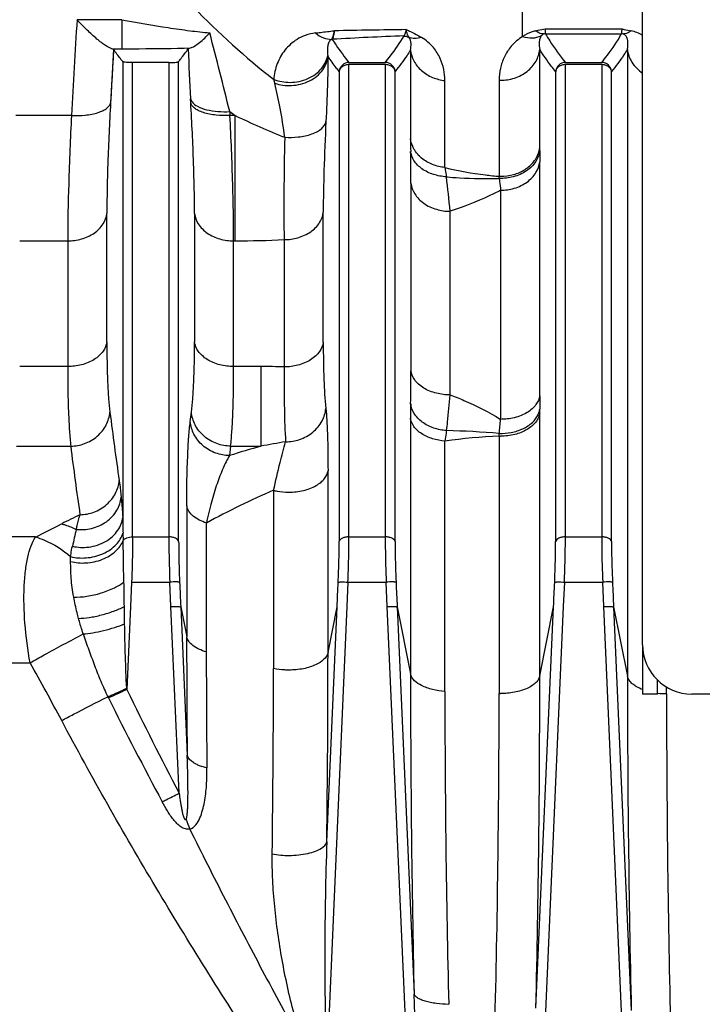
# Model space of a CAD drawing. Extents: x -1490 to 1181, y 8 to 1663.
# Tile 66 of 72: x 653 to 722, y 952 to 1052. Entities that reach past the tile are written whole.
import ezdxf

# ---------------------------------------------------------------- set-up
doc = ezdxf.new("R2010")
doc.units = 0
doc.header["$LTSCALE"] = 65.395
doc.layers.get('0').update_dxf_attribs({"linetype": 'CONTINUOUS'})

msp = doc.modelspace()

# ---------------------------------------------------------------- linework, layer by layer
at = {"color": 6, "linetype": 'CONTINUOUS'}
for p, q in [((716.19, 988.26), (716.19, 1058.74)), ((668.03, 1047.48), (664.34, 1047.48)), ((716.19, 988.25), (716.19, 983.25)), ((717.69, 983.25), (717.69, 984.69)), ((717.69, 983.25), (716.19, 983.25)), ((916.19, 983.26), (721.19, 983.26))]:
    msp.add_line(p, q, dxfattribs=at)
at = {"color": 9, "linetype": 'CONTINUOUS'}
for p, q in [((703.99, 1050.14), (703.99, 1053.61)), ((663.26, 1051.85), (658.7, 1051.85)), ((663.26, 1051.85), (663.26, 1048.9)), ((706.28, 1050.92), (714.1, 1050.92)), ((706.32, 1050.42), (714.05, 1050.42)), ((662.42, 1048.82), (662.11, 1043.4)), ((662.23, 1048.9), (663.26, 1048.9)), ((692.6, 1048.75), (692.6, 1039.72)), ((705.74, 1038.84), (705.74, 1048.81)), ((714.64, 1048.82), (714.64, 985.09)), ((663.35, 1047.59), (663.35, 1001.22)), ((669.03, 998.77), (669.03, 1047.59)), ((664.34, 999.25), (664.34, 1047.48)), ((668.03, 1047.48), (668.03, 999.25)), ((685.35, 1046.58), (685.35, 998.77)), ((686.34, 999.25), (686.34, 1047.28)), ((690.03, 1047.28), (690.03, 999.25)), ((691.03, 998.77), (691.03, 1046.58)), ((707.35, 1046.58), (707.35, 998.77)), ((708.34, 999.25), (708.34, 1047.28)), ((712.03, 1047.28), (712.03, 999.25)), ((713.03, 998.77), (713.03, 1046.58)), ((696.09, 1036.82), (696.09, 1045.66)), ((701.61, 1045.69), (701.61, 1035.92)), ((658.13, 1042.1), (652.49, 1042.1)), ((674.78, 1042.1), (674.24, 1042.1)), ((674.78, 1029.35), (674.78, 1042.1)), ((705.73, 1013.59), (705.73, 1037.39)), ((692.64, 1035.21), (692.64, 1016.13)), ((701.75, 1034.5), (701.75, 1011.2)), ((661.73, 1019.07), (661.73, 1032.14)), ((670.64, 1032.13), (670.64, 1019.07)), ((683.73, 1019.03), (683.73, 1032.26)), ((696.62, 1013.68), (696.62, 1032.36)), ((652.87, 1029.35), (657.75, 1029.35)), ((657.75, 1029.35), (657.75, 1016.57)), ((674.62, 1016.57), (674.62, 1029.35)), ((674.62, 1029.35), (674.78, 1029.35)), ((679.75, 1029.48), (679.75, 1016.53)), ((657.75, 1016.57), (652.87, 1016.57)), ((677.39, 1016.57), (674.62, 1016.57)), ((677.39, 1016.57), (677.39, 1008.47)), ((705.74, 985.11), (705.74, 1011.85)), ((692.6, 1011.31), (692.6, 985.32)), ((701.61, 1009.49), (701.61, 983.31)), ((696.09, 983.53), (696.09, 1008.99)), ((652.56, 1008.47), (658.06, 1008.47)), ((674.31, 1008.47), (674.19, 1007.51)), ((674.31, 1008.47), (677.39, 1008.47)), ((684.21, 987.5), (684.21, 1005.97)), ((678.68, 1003.98), (678.68, 985.86)), ((669.85, 1002.42), (669.85, 989.08)), ((671.85, 987.54), (671.85, 1000.66)), ((663.37, 999.64), (663.39, 998.87)), ((654.47, 999.24), (651.28, 999.24)), ((664.34, 999.25), (668.03, 999.25)), ((686.34, 999.25), (690.03, 999.25)), ((708.34, 999.25), (712.03, 999.25)), ((664.24, 994.65), (668.13, 994.65)), ((668.24, 992.15), (668.13, 994.65)), ((686.24, 994.65), (686.13, 992.15)), ((686.24, 994.65), (690.13, 994.65)), ((690.24, 992.15), (690.13, 994.65)), ((708.24, 994.65), (708.13, 992.15)), ((708.24, 994.65), (712.13, 994.65)), ((712.24, 992.15), (712.13, 994.65)), ((669.08, 973.17), (668.24, 992.15)), ((669.24, 992.13), (669.9, 977.05)), ((669.24, 992.13), (669.85, 989.08)), ((684.09, 968.24), (685.14, 992.13)), ((686.13, 992.15), (684.12, 946.26)), ((684.21, 987.5), (685.14, 992.13)), ((692.86, 932.46), (690.24, 992.15)), ((691.24, 992.13), (692.96, 952.75)), ((691.24, 992.13), (692.6, 985.32)), ((708.13, 992.15), (705.06, 922.09)), ((705.35, 951.3), (707.14, 992.13)), ((705.74, 985.11), (707.14, 992.13)), ((715.31, 922.09), (712.24, 992.15)), ((713.24, 992.13), (715.04, 951.07)), ((713.24, 992.13), (714.64, 985.09)), ((621.19, 986.42), (653.92, 986.42)), ((718.62, 983.29), (718.62, 983.97))]:
    msp.add_line(p, q, dxfattribs=at)
at = {"color": 2, "linetype": 'CONTINUOUS'}
for p, q in [((686.34, 1047.5), (690.03, 1047.5)), ((690.03, 1047.28), (686.34, 1047.28)), ((708.34, 1047.5), (712.03, 1047.5)), ((712.03, 1047.28), (708.34, 1047.28)), ((670.26, 1043.4), (670.24, 1043.8)), ((674.22, 1042.5), (674.24, 1042.1)), ((664.24, 994.65), (664.13, 992.15)), ((664.13, 992.15), (663.76, 983.72)), ((663.71, 983.83), (663.75, 983.85))]:
    msp.add_line(p, q, dxfattribs=at)
at = {"color": 9, "linetype": 'CONTINUOUS'}
msp.add_lwpolyline([(662.42, 1048.82), (662.37, 1047.92), (662.32, 1047.02), (662.26, 1046.11), (662.21, 1045.21), (662.16, 1044.31), (662.11, 1043.4)], dxfattribs=at)
for centre, radius, start, end in [((2781.62, 922.96), 2126.83, 176.52553, 176.78858), ((706.36, -47.55), 1098.48, 90.74021, 91.12121), ((714.06, 1046.58), 4.25, 60.0526, 76.9876), ((265.14, 943.18), 420.96, 13.6467, 14.7717), ((704.76, 698.97), 351.46, 92.0934, 93.2801), ((1023.2, 1063.74), 353.52, 182.4099, 183.2331), ((689.23, 1049.08), 5.12, 189.6136, 191.1078), ((686.92, 1047.47), 8.4, 191.6222, 194.4202), ((701.76, 1050.31), 4.61, 268.1829, 270), ((718.38, 1104.2), 75.87, 234.4089, 234.9251), ((707.22, 1109.21), 74.54, 244.2027, 248.4256), ((765.89, 1039.81), 73.29, 180.0702, 181.0683), ((922.69, 1037.35), 216.96, 179.6873, 179.9873), ((522.62, 1035.12), 170.02, 0.0277, 1.1189), ((590.75, 1022.61), 106.32, 5.2647, 7.1668), ((674.86, 1124.29), 94.93, 269.9531, 272.9556), ((677.4, 934.73), 81.84, 88.3544, 90.0096), ((520.69, 1016.09), 171.95, 358.8977, 0.0139), ((1000.08, 1013.6), 294.34, 180.0028, 180.2677), ((771.61, 1011.33), 79.01, 178.9501, 180.0166), ((1006.24, 1055.15), 346.9, 187.1594, 188.3158), ((405.96, 1037.35), 296.94, 354.6696, 354.9478), ((704.05, 952.15), 57.39, 92.4321, 97.9674), ((693.79, 914.74), 95.35, 85.2901, 88.519), ((694.86, 918.78), 91.37, 99.4199, 101.0228), ((1011.44, 1052.75), 356.15, 187.1426, 188.2736), ((707.35, 902.19), 110.42, 105.7429, 107.4745), ((711.51, 927.94), 82.83, 113.355, 118.6105), ((704.97, 906.35), 105.67, 115.7815, 116.9128), ((501.17, 1307.9), 344.64, 296.411, 296.9069), ((826.53, 1002.91), 163.19, 180.5946, 181.1496), ((732.2, 982.59), 75.61, 166.6833, 168.0211), ((2061.46, 989.28), 1391.62, 180.00799, 180.50337), ((1902.85, 987.61), 1231.01, 180.00308, 180.55241), ((-830.53, 987.65), 1514.74, 359.26573, 359.99432), ((428.3, 858.91), 259.17, 27.9964, 29.4731), ((-725.3, 986.29), 1403.97, 359.21253, 359.98236), ((2241.64, 986.54), 1549.05, 180.04529, 181.25012), ((-797.22, 985.57), 1502.96, 358.69355, 359.98265), ((2285.68, 986.4), 1571.04, 180.04772, 181.28883), ((1034.05, 1163.54), 411.64, 205.9019, 207.5464), ((2021.45, 983.95), 1325.36, 180.01825, 181.39424), ((1020.01, 1161.53), 400.21, 206.5153, 208.2159), ((-710.39, 984.58), 1412, 358.60785, 359.9484), ((701.76, 991.31), 8, 268.9517, 270.0001), ((718.62, 991.22), 7.92, 263.3028, 269.9953), ((2148.66, 983.74), 1430.04, 180.01794, 181.35005), ((676.16, 972.21), 6.57, 194.5204, 204.0258)]:
    msp.add_arc(centre, radius, start, end, dxfattribs=at)
at = {"color": 2, "linetype": 'CONTINUOUS'}
for centre, radius, start, end in [((684.66, 1048.85), 1, 90.195, 94.8553), ((706.33, 1049.41), 1, 90.2152, 101.3423), ((714.05, 1049.41), 1, 78.6577, 89.7899), ((686.35, 1046.5), 1, 90.2244, 175.2597), ((690.03, 1046.5), 1, 4.7412, 89.828), ((708.35, 1046.5), 1, 90.1117, 175.2568), ((712.03, 1046.5), 1, 4.7414, 89.8802), ((703.05, 1039.17), 2.71, 343.6417, 348.275), ((703.1, 1039.16), 2.66, 348.2763, 352.965), ((649.48, 1038.84), 56.26, 359.6862, 359.998), ((680.87, 1034.84), 20.77, 2.3815, 2.9893), ((701.76, 1040.86), 4.94, 268.3033, 270.0001), ((703.87, 1012.5), 1.89, 345.8803, 351.6428), ((621.86, 1011.85), 83.88, 359.9981, 0.2593), ((653.98, 1011.68), 47.68, 357.3718, 357.7017), ((701.76, 1015.6), 6.11, 268.6289, 270.0003), ((677.31, 990.56), 17.24, 206.0497, 206.5282)]:
    msp.add_arc(centre, radius, start, end, dxfattribs=at)
at = {"color": 6, "linetype": 'CONTINUOUS'}
msp.add_arc((721.19, 988.26), 5, 180, 270, dxfattribs=at)
at = {"color": 9, "linetype": 'CONTINUOUS'}
for points, knots in [([(663.38, 1061.35), (665.62, 1058.49), (670.4, 1052.96), (675.8, 1048.02), (678.69, 1045.78)], [0, 0, 0, 0, 0.497822, 1, 1, 1, 1]), ([(663.26, 1051.85), (664.82, 1051.56), (667.13, 1051.16), (670.11, 1050.73), (671.52, 1050.57), (672.19, 1050.51)], [0, 0, 0, 0, 0.527345, 0.776586, 1, 1, 1, 1]), ([(682.95, 1050.5), (683.11, 1050.52), (683.75, 1050.6), (684.39, 1050.67), (684.86, 1050.72)], [0, 0, 0, 0, 0.250648, 1, 1, 1, 1]), ([(691.92, 1050.19), (691.95, 1050.21), (692.01, 1050.28), (692.11, 1050.49), (692.15, 1050.69), (692.17, 1050.84)], [0, 0, 0, 0, 0.148872, 0.357565, 1, 1, 1, 1]), ([(705.35, 1050.72), (705.22, 1050.69), (704.74, 1050.56), (704.29, 1050.34), (703.99, 1050.14)], [0, 0, 0, 0, 0.279965, 1, 1, 1, 1]), ([(682.95, 1050.5), (682.59, 1050.46), (681.93, 1050.3), (680.83, 1049.76), (679.78, 1048.82), (678.97, 1047.39), (678.73, 1046.32), (678.69, 1045.78)], [0, 0, 0, 0, 0.158029, 0.293035, 0.531958, 0.760694, 1, 1, 1, 1]), ([(682.95, 1050.5), (683.18, 1050.3), (683.69, 1049.97), (684.29, 1049.85), (684.57, 1049.85)], [0, 0, 0, 0, 0.522822, 1, 1, 1, 1]), ([(684.57, 1049.85), (684.45, 1049.79), (684.27, 1049.55), (684.16, 1049.15), (684.13, 1048.7), (684.16, 1048.38), (684.19, 1048.22)], [0, 0, 0, 0, 0.230783, 0.465501, 0.719879, 1, 1, 1, 1]), ([(684.65, 1049.85), (684.78, 1049.65), (685.3, 1048.84), (685.88, 1048.07), (686.34, 1047.5)], [0, 0, 0, 0, 0.241208, 1, 1, 1, 1]), ([(690.03, 1047.5), (690.21, 1047.72), (690.89, 1048.58), (691.52, 1049.49), (691.92, 1050.19)], [0, 0, 0, 0, 0.260203, 1, 1, 1, 1]), ([(692.6, 1048.75), (692.64, 1048.97), (692.69, 1049.42), (692.57, 1049.9), (692.41, 1050.07)], [0, 0, 0, 0, 0.496198, 1, 1, 1, 1]), ([(696.09, 1045.66), (696.09, 1046.04), (696.01, 1046.81), (695.64, 1047.97), (694.92, 1049.13), (694.17, 1049.77), (693.72, 1050.04)], [0, 0, 0, 0, 0.218715, 0.445447, 0.694779, 1, 1, 1, 1]), ([(703.99, 1050.14), (703.56, 1049.88), (702.83, 1049.25), (702.1, 1048.11), (701.7, 1046.92), (701.61, 1046.1), (701.61, 1045.69)], [0, 0, 0, 0, 0.287867, 0.535113, 0.768206, 1, 1, 1, 1]), ([(703.99, 1050.14), (704.31, 1050.04), (704.96, 1049.94), (705.61, 1050.08), (705.89, 1050.21)], [0, 0, 0, 0, 0.520348, 1, 1, 1, 1]), ([(705.89, 1050.21), (705.82, 1050.12), (705.73, 1049.89), (705.65, 1049.42), (705.69, 1049.05), (705.74, 1048.81)], [0, 0, 0, 0, 0.247972, 0.491795, 1, 1, 1, 1]), ([(706.13, 1050.4), (706.1, 1050.39), (706.01, 1050.34), (705.94, 1050.27), (705.89, 1050.21)], [0, 0, 0, 0, 0.278471, 1, 1, 1, 1]), ([(706.32, 1050.42), (706.46, 1050.17), (707.07, 1049.15), (707.77, 1048.2), (708.34, 1047.5)], [0, 0, 0, 0, 0.238927, 1, 1, 1, 1]), ([(712.03, 1047.5), (712.23, 1047.74), (712.96, 1048.67), (713.63, 1049.65), (714.05, 1050.42)], [0, 0, 0, 0, 0.261144, 1, 1, 1, 1]), ([(714.64, 1048.82), (714.67, 1048.96), (714.71, 1049.21), (714.7, 1049.57), (714.65, 1049.88), (714.53, 1050.19), (714.36, 1050.35), (714.24, 1050.4)], [0, 0, 0, 0, 0.251197, 0.433311, 0.612284, 0.793493, 1, 1, 1, 1]), ([(663.26, 1048.9), (663.85, 1048.9), (666.17, 1048.9), (668.49, 1048.93), (670.23, 1048.98)], [0, 0, 0, 0, 0.254321, 1, 1, 1, 1]), ([(692.6, 1048.75), (692.48, 1048.57), (691.99, 1047.82), (691.45, 1047.1), (691.03, 1046.58)], [0, 0, 0, 0, 0.241973, 1, 1, 1, 1]), ([(692.6, 1048.75), (692.64, 1048.37), (692.89, 1047.59), (693.68, 1046.6), (694.8, 1045.92), (695.66, 1045.71), (696.09, 1045.66)], [0, 0, 0, 0, 0.227578, 0.478589, 0.742315, 1, 1, 1, 1]), ([(701.76, 1045.69), (702.23, 1045.69), (703.19, 1045.84), (704.48, 1046.51), (705.41, 1047.55), (705.69, 1048.41), (705.74, 1048.81)], [0, 0, 0, 0, 0.257347, 0.523793, 0.775778, 1, 1, 1, 1]), ([(707.35, 1046.58), (707.2, 1046.76), (706.63, 1047.48), (706.1, 1048.24), (705.74, 1048.81)], [0, 0, 0, 0, 0.258201, 1, 1, 1, 1]), ([(714.64, 1048.82), (714.52, 1048.63), (714.02, 1047.86), (713.47, 1047.12), (713.03, 1046.58)], [0, 0, 0, 0, 0.241684, 1, 1, 1, 1]), ([(714.64, 1048.82), (714.69, 1048.37), (715.04, 1047.41), (715.76, 1046.7), (716.19, 1046.41)], [0, 0, 0, 0, 0.470232, 1, 1, 1, 1]), ([(678.69, 1045.78), (679.22, 1045.58), (680.41, 1045.36), (681.9, 1045.67), (682.95, 1046.28), (683.56, 1046.86), (683.98, 1047.52), (684.14, 1047.99), (684.19, 1048.22)], [0, 0, 0, 0, 0.249373, 0.523, 0.656726, 0.781877, 0.896373, 1, 1, 1, 1]), ([(678.79, 1045.38), (679.33, 1045.2), (680.24, 1045.09), (681.44, 1045.27), (682.59, 1045.69), (683.54, 1046.44), (684.06, 1047.39), (684.18, 1047.86), (684.21, 1048.09)], [0, 0, 0, 0, 0.251586, 0.3906, 0.530411, 0.78711, 0.899373, 1, 1, 1, 1]), ([(684.21, 1048.09), (684.2, 1047.1), (684.15, 1044.9), (684.06, 1042.7), (684, 1041.49)], [0, 0, 0, 0, 0.449072, 1, 1, 1, 1]), ([(685.35, 1046.58), (685.25, 1046.71), (684.85, 1047.2), (684.48, 1047.7), (684.21, 1048.09)], [0, 0, 0, 0, 0.255405, 1, 1, 1, 1]), ([(679.81, 1039.9), (679.68, 1040.89), (679.39, 1042.73), (679, 1044.55), (678.79, 1045.38)], [0, 0, 0, 0, 0.537722, 1, 1, 1, 1]), ([(658.13, 1042.1), (658.6, 1042.08), (659.3, 1042.1), (660.2, 1042.23), (660.81, 1042.38), (661.33, 1042.59), (661.72, 1042.83), (661.99, 1043.1), (662.09, 1043.31), (662.11, 1043.4)], [0, 0, 0, 0, 0.317234, 0.473661, 0.618314, 0.744452, 0.849104, 0.932385, 1, 1, 1, 1]), ([(662.11, 1043.4), (662, 1041.36), (661.82, 1037.61), (661.73, 1033.85), (661.73, 1032.14)], [0, 0, 0, 0, 0.544064, 1, 1, 1, 1]), ([(670.64, 1032.13), (670.64, 1033.85), (670.56, 1037.61), (670.38, 1041.36), (670.26, 1043.4)], [0, 0, 0, 0, 0.455916, 1, 1, 1, 1]), ([(658.13, 1042.1), (658.02, 1039.79), (657.84, 1035.54), (657.75, 1031.29), (657.75, 1029.35)], [0, 0, 0, 0, 0.544045, 1, 1, 1, 1]), ([(674.62, 1029.35), (674.62, 1031.29), (674.54, 1035.54), (674.36, 1039.79), (674.24, 1042.1)], [0, 0, 0, 0, 0.455955, 1, 1, 1, 1]), ([(679.81, 1039.9), (680.27, 1039.87), (681.2, 1039.88), (682.33, 1040.11), (683.11, 1040.45), (683.56, 1040.76), (683.87, 1041.1), (683.98, 1041.36), (684, 1041.49)], [0, 0, 0, 0, 0.290256, 0.583392, 0.713948, 0.826609, 0.920499, 1, 1, 1, 1]), ([(684, 1041.49), (683.92, 1039.83), (683.79, 1036.75), (683.73, 1033.68), (683.73, 1032.26)], [0, 0, 0, 0, 0.539688, 1, 1, 1, 1]), ([(679.81, 1039.9), (679.77, 1038.02), (679.72, 1034.55), (679.72, 1031.08), (679.75, 1029.48)], [0, 0, 0, 0, 0.539494, 1, 1, 1, 1]), ([(696.09, 1036.82), (695.67, 1036.86), (694.82, 1037.06), (693.7, 1037.69), (692.9, 1038.62), (692.64, 1039.36), (692.6, 1039.72)], [0, 0, 0, 0, 0.262609, 0.528807, 0.777841, 1, 1, 1, 1]), ([(696.24, 1035.87), (695.8, 1035.9), (694.92, 1036.05), (693.76, 1036.6), (692.92, 1037.43), (692.65, 1038.12), (692.61, 1038.44)], [0, 0, 0, 0, 0.278062, 0.551516, 0.794399, 1, 1, 1, 1]), ([(696.09, 1036.82), (697.45, 1036.48), (699.29, 1036.14), (701.15, 1035.96), (701.61, 1035.92)], [0, 0, 0, 0, 0.749804, 1, 1, 1, 1]), ([(696.09, 1036.82), (696.1, 1036.74), (696.15, 1036.43), (696.2, 1036.11), (696.24, 1035.87)], [0, 0, 0, 0, 0.234851, 1, 1, 1, 1]), ([(701.75, 1034.5), (702.22, 1034.5), (703.18, 1034.64), (704.46, 1035.25), (705.39, 1036.21), (705.69, 1037.01), (705.73, 1037.39)], [0, 0, 0, 0, 0.264939, 0.535396, 0.784334, 1, 1, 1, 1]), ([(696.24, 1035.87), (696.69, 1035.83), (698.48, 1035.7), (700.28, 1035.66), (701.62, 1035.7)], [0, 0, 0, 0, 0.250351, 1, 1, 1, 1]), ([(701.62, 1035.7), (701.63, 1035.6), (701.68, 1035.2), (701.72, 1034.8), (701.75, 1034.5)], [0, 0, 0, 0, 0.252951, 1, 1, 1, 1]), ([(692.64, 1035.21), (692.69, 1034.83), (692.99, 1034.03), (693.92, 1033.09), (695.2, 1032.5), (696.15, 1032.36), (696.62, 1032.36)], [0, 0, 0, 0, 0.215058, 0.463985, 0.734878, 1, 1, 1, 1]), ([(701.75, 1034.5), (701.37, 1034.3), (699.71, 1033.48), (697.97, 1032.81), (696.62, 1032.36)], [0, 0, 0, 0, 0.232484, 1, 1, 1, 1]), ([(657.75, 1029.35), (658.22, 1029.35), (659.17, 1029.48), (660.45, 1030.06), (661.39, 1030.98), (661.69, 1031.76), (661.73, 1032.13)], [0, 0, 0, 0, 0.267813, 0.540028, 0.787885, 1, 1, 1, 1]), ([(670.64, 1032.13), (670.69, 1031.76), (670.99, 1030.98), (671.93, 1030.06), (673.2, 1029.48), (674.15, 1029.35), (674.62, 1029.35)], [0, 0, 0, 0, 0.212115, 0.459972, 0.732187, 1, 1, 1, 1]), ([(679.75, 1029.48), (680.22, 1029.48), (681.18, 1029.61), (682.46, 1030.19), (683.39, 1031.12), (683.69, 1031.9), (683.73, 1032.26)], [0, 0, 0, 0, 0.269618, 0.542298, 0.789347, 1, 1, 1, 1]), ([(661.73, 1019.07), (661.68, 1018.74), (661.46, 1018.22), (660.96, 1017.66), (660.44, 1017.26), (659.82, 1016.95), (658.93, 1016.65), (658.22, 1016.57), (657.75, 1016.57)], [0, 0, 0, 0, 0.200782, 0.318003, 0.445886, 0.58241, 0.723529, 1, 1, 1, 1]), ([(661.73, 1019.07), (661.73, 1017.69), (661.76, 1015.76), (661.89, 1013.38), (661.99, 1012.37), (662.04, 1011.92)], [0, 0, 0, 0, 0.577409, 0.809242, 1, 1, 1, 1]), ([(670.33, 1011.92), (670.39, 1012.37), (670.48, 1013.38), (670.62, 1015.76), (670.64, 1017.69), (670.64, 1019.07)], [0, 0, 0, 0, 0.190756, 0.422592, 1, 1, 1, 1]), ([(674.62, 1016.57), (674.15, 1016.57), (673.44, 1016.65), (672.55, 1016.95), (671.94, 1017.26), (671.42, 1017.66), (670.91, 1018.22), (670.69, 1018.74), (670.64, 1019.07)], [0, 0, 0, 0, 0.276471, 0.41759, 0.554114, 0.681997, 0.799219, 1, 1, 1, 1]), ([(683.73, 1019.04), (683.68, 1018.71), (683.46, 1018.19), (682.96, 1017.63), (682.44, 1017.23), (681.83, 1016.92), (680.94, 1016.62), (680.22, 1016.53), (679.75, 1016.53)], [0, 0, 0, 0, 0.199975, 0.316891, 0.4446, 0.581149, 0.722502, 1, 1, 1, 1]), ([(683.73, 1019.03), (683.73, 1017.76), (683.76, 1015.52), (683.89, 1013.28), (683.99, 1012.31)], [0, 0, 0, 0, 0.567317, 1, 1, 1, 1]), ([(657.75, 1016.57), (657.75, 1015.01), (657.78, 1012.82), (657.91, 1010.12), (658.01, 1008.98), (658.06, 1008.47)], [0, 0, 0, 0, 0.577308, 0.809203, 1, 1, 1, 1]), ([(674.31, 1008.47), (674.37, 1008.98), (674.46, 1010.12), (674.59, 1012.82), (674.62, 1015.01), (674.62, 1016.57)], [0, 0, 0, 0, 0.190797, 0.422692, 1, 1, 1, 1]), ([(679.75, 1016.53), (679.74, 1015.09), (679.75, 1012.56), (679.83, 1010.02), (679.9, 1008.92)], [0, 0, 0, 0, 0.567439, 1, 1, 1, 1]), ([(696.62, 1013.68), (696.15, 1013.68), (695.45, 1013.77), (694.55, 1014.06), (693.94, 1014.36), (693.42, 1014.74), (692.92, 1015.29), (692.69, 1015.8), (692.64, 1016.13)], [0, 0, 0, 0, 0.278145, 0.419957, 0.556884, 0.684738, 0.801441, 1, 1, 1, 1]), ([(696.26, 1010.06), (696.3, 1010.35), (696.44, 1011.55), (696.55, 1012.76), (696.62, 1013.68)], [0, 0, 0, 0, 0.240069, 1, 1, 1, 1]), ([(696.62, 1013.68), (697.09, 1013.51), (698.86, 1012.82), (700.57, 1011.95), (701.75, 1011.2)], [0, 0, 0, 0, 0.263518, 1, 1, 1, 1]), ([(705.73, 1013.59), (705.68, 1013.27), (705.46, 1012.78), (704.96, 1012.24), (704.44, 1011.87), (703.83, 1011.57), (702.93, 1011.28), (702.22, 1011.2), (701.75, 1011.2)], [0, 0, 0, 0, 0.195257, 0.310979, 0.438498, 0.575806, 0.718618, 1, 1, 1, 1]), ([(696.26, 1010.06), (695.82, 1010.09), (694.94, 1010.26), (693.78, 1010.85), (692.93, 1011.71), (692.65, 1012.44), (692.61, 1012.78)], [0, 0, 0, 0, 0.27086, 0.5423, 0.788502, 1, 1, 1, 1]), ([(658.06, 1008.47), (658.54, 1008.48), (659.52, 1008.66), (660.6, 1009.29), (661.29, 1010.01), (661.8, 1010.8), (662, 1011.48), (662.04, 1011.92)], [0, 0, 0, 0, 0.247952, 0.510683, 0.641237, 0.767664, 1, 1, 1, 1]), ([(674.31, 1008.47), (673.84, 1008.48), (672.86, 1008.66), (671.77, 1009.29), (671.08, 1010.01), (670.57, 1010.8), (670.37, 1011.48), (670.33, 1011.92)], [0, 0, 0, 0, 0.247951, 0.510681, 0.641235, 0.767662, 1, 1, 1, 1]), ([(679.9, 1008.92), (680.39, 1008.92), (681.38, 1009.08), (682.5, 1009.69), (683.21, 1010.41), (683.74, 1011.19), (683.95, 1011.87), (683.99, 1012.31)], [0, 0, 0, 0, 0.249257, 0.513282, 0.644021, 0.769961, 1, 1, 1, 1]), ([(683.99, 1012.31), (684.03, 1011.91), (684.1, 1011.02), (684.19, 1008.91), (684.21, 1007.19), (684.21, 1005.97)], [0, 0, 0, 0, 0.189757, 0.422446, 1, 1, 1, 1]), ([(669.85, 1002.42), (669.85, 1004.11), (669.88, 1006.45), (670.04, 1009.3), (670.15, 1010.46), (670.21, 1010.97)], [0, 0, 0, 0, 0.590701, 0.819122, 1, 1, 1, 1]), ([(674.19, 1007.51), (673.72, 1007.52), (672.74, 1007.7), (671.65, 1008.33), (670.96, 1009.06), (670.45, 1009.85), (670.25, 1010.53), (670.21, 1010.97)], [0, 0, 0, 0, 0.247925, 0.510672, 0.641238, 0.767674, 1, 1, 1, 1]), ([(696.09, 1008.99), (695.67, 1009.02), (694.84, 1009.17), (693.89, 1009.6), (693.28, 1010.07), (692.84, 1010.57), (692.64, 1011.02), (692.6, 1011.31)], [0, 0, 0, 0, 0.282971, 0.559209, 0.685591, 0.801215, 1, 1, 1, 1]), ([(696.26, 1010.06), (696.24, 1009.97), (696.18, 1009.62), (696.13, 1009.26), (696.09, 1008.99)], [0, 0, 0, 0, 0.237602, 1, 1, 1, 1]), ([(678.68, 1003.98), (678.88, 1004.93), (679.27, 1006.58), (679.7, 1008.22), (679.9, 1008.92)], [0, 0, 0, 0, 0.571429, 1, 1, 1, 1]), ([(674.19, 1007.51), (673.95, 1007.1), (673.49, 1006.16), (672.89, 1004.58), (672.32, 1002.72), (672, 1001.37), (671.85, 1000.66)], [0, 0, 0, 0, 0.196551, 0.429668, 0.69769, 1, 1, 1, 1]), ([(680.23, 1003.79), (680.73, 1003.79), (681.69, 1003.9), (682.79, 1004.3), (683.49, 1004.78), (683.96, 1005.26), (684.17, 1005.69), (684.21, 1005.97)], [0, 0, 0, 0, 0.305267, 0.592231, 0.716528, 0.825074, 1, 1, 1, 1]), ([(659.01, 1001.5), (659.48, 1001.51), (660.46, 1001.69), (661.55, 1002.33), (662.24, 1003.06), (662.75, 1003.86), (662.95, 1004.54), (662.99, 1004.98)], [0, 0, 0, 0, 0.247771, 0.510615, 0.641259, 0.767746, 1, 1, 1, 1]), ([(662.99, 1004.98), (663, 1004.85), (663.08, 1004.28), (663.14, 1003.71), (663.19, 1003.27)], [0, 0, 0, 0, 0.227067, 1, 1, 1, 1]), ([(678.68, 1003.98), (678.79, 1003.95), (679.3, 1003.84), (679.83, 1003.79), (680.23, 1003.79)], [0, 0, 0, 0, 0.230365, 1, 1, 1, 1]), ([(658.61, 1000.01), (659.13, 999.95), (660.22, 1000.02), (661.72, 1000.68), (662.81, 1001.84), (663.14, 1002.81), (663.19, 1003.27)], [0, 0, 0, 0, 0.250723, 0.519677, 0.776092, 1, 1, 1, 1]), ([(663.19, 1003.27), (663.2, 1003.11), (663.26, 1002.43), (663.31, 1001.74), (663.35, 1001.22)], [0, 0, 0, 0, 0.232503, 1, 1, 1, 1]), ([(658.61, 1000.01), (658.65, 1000.14), (658.77, 1000.64), (658.9, 1001.14), (659.01, 1001.5)], [0, 0, 0, 0, 0.26868, 1, 1, 1, 1]), ([(671.85, 1000.66), (671.6, 1000.74), (671.13, 1000.93), (670.51, 1001.33), (670.05, 1001.83), (669.88, 1002.23), (669.85, 1002.42)], [0, 0, 0, 0, 0.280539, 0.547258, 0.787497, 1, 1, 1, 1]), ([(657.14, 1000.58), (657.26, 1000.54), (657.76, 1000.39), (658.26, 1000.19), (658.61, 1000.01)], [0, 0, 0, 0, 0.241891, 1, 1, 1, 1]), ([(658.23, 998.29), (658.77, 998.17), (659.95, 998.12), (661.62, 998.65), (662.73, 999.62), (663.21, 1000.54), (663.32, 1001), (663.35, 1001.22)], [0, 0, 0, 0, 0.253025, 0.52927, 0.785706, 0.898519, 1, 1, 1, 1]), ([(658.05, 997.24), (658.56, 997.11), (659.69, 997.03), (661.34, 997.43), (662.69, 998.32), (663.24, 999.21), (663.37, 999.64)], [0, 0, 0, 0, 0.249116, 0.526616, 0.78715, 1, 1, 1, 1]), ([(653.92, 986.42), (653.69, 987.77), (653.35, 990.35), (653.26, 993.49), (653.43, 995.73), (653.66, 997.12), (653.99, 998.28), (654.29, 998.96), (654.47, 999.24)], [0, 0, 0, 0, 0.314115, 0.598531, 0.722375, 0.831081, 0.923576, 1, 1, 1, 1]), ([(654.47, 999.24), (654.78, 999.15), (656.08, 998.69), (657.26, 997.93), (658.05, 997.24)], [0, 0, 0, 0, 0.234051, 1, 1, 1, 1]), ([(658.05, 996.74), (658.55, 996.61), (659.66, 996.52), (661.27, 996.87), (662.63, 997.67), (663.23, 998.47), (663.39, 998.87)], [0, 0, 0, 0, 0.250952, 0.53, 0.790341, 1, 1, 1, 1]), ([(668.03, 999.25), (668.03, 998.89), (668.04, 997.36), (668.08, 995.82), (668.13, 994.65)], [0, 0, 0, 0, 0.233224, 1, 1, 1, 1]), ([(669.03, 998.77), (669, 998.92), (668.74, 999.12), (668.38, 999.22), (668.15, 999.25), (668.03, 999.25)], [0, 0, 0, 0, 0.404799, 0.698191, 1, 1, 1, 1]), ([(669.03, 998.77), (669.03, 998.45), (669.04, 997.07), (669.08, 995.69), (669.13, 994.63)], [0, 0, 0, 0, 0.233215, 1, 1, 1, 1]), ([(685.25, 994.63), (685.26, 994.99), (685.32, 996.37), (685.35, 997.75), (685.35, 998.77)], [0, 0, 0, 0, 0.263014, 1, 1, 1, 1]), ([(686.34, 999.25), (686.23, 999.25), (685.99, 999.22), (685.63, 999.12), (685.38, 998.92), (685.35, 998.77)], [0, 0, 0, 0, 0.301809, 0.595201, 1, 1, 1, 1]), ([(686.24, 994.65), (686.26, 995.05), (686.31, 996.58), (686.34, 998.12), (686.34, 999.25)], [0, 0, 0, 0, 0.263044, 1, 1, 1, 1]), ([(690.03, 999.25), (690.03, 998.89), (690.04, 997.36), (690.08, 995.82), (690.13, 994.65)], [0, 0, 0, 0, 0.233224, 1, 1, 1, 1]), ([(691.03, 998.77), (691, 998.92), (690.74, 999.12), (690.38, 999.22), (690.15, 999.25), (690.03, 999.25)], [0, 0, 0, 0, 0.404799, 0.698191, 1, 1, 1, 1]), ([(691.03, 998.77), (691.03, 998.45), (691.04, 997.07), (691.08, 995.69), (691.13, 994.63)], [0, 0, 0, 0, 0.233215, 1, 1, 1, 1]), ([(707.25, 994.63), (707.26, 994.99), (707.32, 996.37), (707.35, 997.75), (707.35, 998.77)], [0, 0, 0, 0, 0.263014, 1, 1, 1, 1]), ([(708.34, 999.25), (708.23, 999.25), (707.99, 999.22), (707.63, 999.12), (707.38, 998.92), (707.35, 998.77)], [0, 0, 0, 0, 0.301809, 0.595201, 1, 1, 1, 1]), ([(708.24, 994.65), (708.26, 995.05), (708.31, 996.58), (708.34, 998.12), (708.34, 999.25)], [0, 0, 0, 0, 0.263044, 1, 1, 1, 1]), ([(712.03, 999.25), (712.03, 998.89), (712.04, 997.36), (712.08, 995.82), (712.13, 994.65)], [0, 0, 0, 0, 0.233224, 1, 1, 1, 1]), ([(713.03, 998.77), (713, 998.92), (712.74, 999.12), (712.38, 999.22), (712.15, 999.25), (712.03, 999.25)], [0, 0, 0, 0, 0.404799, 0.698191, 1, 1, 1, 1]), ([(713.03, 998.77), (713.03, 998.45), (713.04, 997.07), (713.08, 995.69), (713.13, 994.63)], [0, 0, 0, 0, 0.233215, 1, 1, 1, 1]), ([(658.05, 997.24), (658.07, 997.33), (658.11, 997.68), (658.17, 998.03), (658.23, 998.29)], [0, 0, 0, 0, 0.257009, 1, 1, 1, 1]), ([(658.05, 996.74), (658.05, 996.78), (658.05, 996.95), (658.05, 997.11), (658.05, 997.24)], [0, 0, 0, 0, 0.256207, 1, 1, 1, 1]), ([(658.36, 993.13), (658.24, 993.77), (658.08, 994.97), (658.05, 996.18), (658.05, 996.74)], [0, 0, 0, 0, 0.536844, 1, 1, 1, 1]), ([(658.36, 993.13), (658.8, 993.11), (659.75, 993.18), (661.14, 993.5), (662.42, 993.99), (663.17, 994.43), (663.47, 994.66)], [0, 0, 0, 0, 0.2445, 0.524826, 0.790313, 1, 1, 1, 1]), ([(669.13, 994.63), (669.12, 994.64), (669.09, 994.64), (669.02, 994.65), (668.93, 994.66), (668.74, 994.66), (668.47, 994.66), (668.25, 994.65), (668.13, 994.65)], [0, 0, 0, 0, 0.032317, 0.096483, 0.194815, 0.324125, 0.649692, 1, 1, 1, 1]), ([(685.25, 994.63), (685.26, 994.64), (685.29, 994.64), (685.35, 994.65), (685.45, 994.66), (685.63, 994.66), (685.9, 994.66), (686.13, 994.65), (686.24, 994.65)], [0, 0, 0, 0, 0.032317, 0.096483, 0.194815, 0.324125, 0.649693, 1, 1, 1, 1]), ([(691.13, 994.63), (691.12, 994.64), (691.09, 994.64), (691.02, 994.65), (690.93, 994.66), (690.74, 994.66), (690.47, 994.66), (690.25, 994.65), (690.13, 994.65)], [0, 0, 0, 0, 0.032317, 0.096483, 0.194815, 0.324125, 0.649692, 1, 1, 1, 1]), ([(707.25, 994.63), (707.26, 994.64), (707.29, 994.64), (707.35, 994.65), (707.45, 994.66), (707.63, 994.66), (707.9, 994.66), (708.13, 994.65), (708.24, 994.65)], [0, 0, 0, 0, 0.032317, 0.096483, 0.194815, 0.324125, 0.649693, 1, 1, 1, 1]), ([(713.13, 994.63), (713.12, 994.64), (713.09, 994.64), (713.02, 994.65), (712.93, 994.66), (712.74, 994.66), (712.47, 994.66), (712.25, 994.65), (712.13, 994.65)], [0, 0, 0, 0, 0.032317, 0.096483, 0.194815, 0.324125, 0.649692, 1, 1, 1, 1]), ([(658.86, 990.95), (658.8, 991.14), (658.62, 991.86), (658.46, 992.59), (658.36, 993.13)], [0, 0, 0, 0, 0.258754, 1, 1, 1, 1]), ([(658.86, 990.95), (659.21, 990.96), (660, 991.04), (661.2, 991.29), (662.4, 991.66), (663.16, 991.98), (663.51, 992.16)], [0, 0, 0, 0, 0.222601, 0.487966, 0.760438, 1, 1, 1, 1]), ([(659.33, 989.38), (659.29, 989.51), (659.12, 990.03), (658.96, 990.55), (658.86, 990.95)], [0, 0, 0, 0, 0.250926, 1, 1, 1, 1]), ([(659.33, 989.38), (659.65, 989.4), (660.35, 989.49), (661.42, 989.71), (662.5, 990.02), (663.21, 990.27), (663.54, 990.4)], [0, 0, 0, 0, 0.222724, 0.483344, 0.753181, 1, 1, 1, 1]), ([(653.92, 986.42), (654.41, 986.7), (656.2, 987.7), (658, 988.68), (659.33, 989.38)], [0, 0, 0, 0, 0.269351, 1, 1, 1, 1]), ([(659.33, 989.38), (659.51, 988.84), (659.88, 987.76), (660.48, 986.16), (661.1, 984.55), (661.58, 983.51), (661.82, 982.99)], [0, 0, 0, 0, 0.248489, 0.498053, 0.748564, 1, 1, 1, 1]), ([(671.85, 987.54), (671.59, 987.62), (671.11, 987.79), (670.49, 988.15), (670.04, 988.57), (669.88, 988.92), (669.85, 989.08)], [0, 0, 0, 0, 0.305505, 0.579586, 0.809961, 1, 1, 1, 1]), ([(684.21, 987.5), (684.1, 986.93), (683.33, 986.36), (682.38, 986), (681.46, 985.76), (680.73, 985.7), (680.23, 985.7)], [0, 0, 0, 0, 0.378749, 0.521404, 0.677204, 1, 1, 1, 1]), ([(680.23, 985.7), (680.09, 985.7), (679.57, 985.71), (679.05, 985.78), (678.68, 985.86)], [0, 0, 0, 0, 0.268981, 1, 1, 1, 1]), ([(696.09, 983.53), (695.67, 983.56), (695.05, 983.65), (694.26, 983.88), (693.4, 984.24), (692.7, 984.78), (692.6, 985.32)], [0, 0, 0, 0, 0.308083, 0.458587, 0.599354, 1, 1, 1, 1]), ([(705.74, 985.11), (705.71, 985), (705.62, 984.75), (705.35, 984.41), (704.95, 984.09), (704.43, 983.81), (703.82, 983.59), (702.93, 983.37), (702.22, 983.31), (701.76, 983.31)], [0, 0, 0, 0, 0.077905, 0.169472, 0.278691, 0.405392, 0.546995, 0.69776, 1, 1, 1, 1]), ([(716.19, 983.71), (715.98, 983.79), (715.63, 983.95), (715.21, 984.23), (714.86, 984.57), (714.68, 984.89), (714.64, 985.09)], [0, 0, 0, 0, 0.316107, 0.524804, 0.706762, 1, 1, 1, 1]), ([(657.14, 980.57), (657.54, 980.78), (659.1, 981.6), (660.66, 982.41), (661.82, 982.99)], [0, 0, 0, 0, 0.259476, 1, 1, 1, 1]), ([(700.59, 916.26), (699.93, 916.72), (698.68, 917.78), (696.98, 919.52), (695.38, 921.35), (693.32, 923.86), (690.85, 927.08), (687.98, 931.01), (685.17, 934.99), (681.49, 940.33), (676.99, 947.09), (671.75, 955.29), (666.68, 963.6), (661.78, 972.01), (658.66, 977.7), (657.14, 980.57)], [0, 0, 0, 0, 0.031234, 0.062484, 0.093738, 0.124991, 0.187495, 0.249999, 0.312503, 0.375006, 0.500009, 0.62501, 0.750009, 0.875005, 1, 1, 1, 1]), ([(669.8, 970.56), (669.82, 970.59), (669.84, 970.66), (669.88, 970.84), (669.91, 971.12), (669.94, 971.48), (669.96, 971.86), (669.97, 972.27), (669.98, 972.83), (669.98, 973.54), (669.97, 974.41), (669.95, 975.58), (669.92, 976.46), (669.9, 977.05)], [0, 0, 0, 0, 0.015309, 0.035591, 0.085283, 0.141751, 0.202147, 0.264703, 0.328712, 0.459615, 0.592916, 0.72771, 1, 1, 1, 1]), ([(671.91, 975.74), (671.65, 975.8), (671.28, 975.91), (670.82, 976.11), (670.34, 976.39), (669.97, 976.73), (669.9, 977.05)], [0, 0, 0, 0, 0.319763, 0.466498, 0.601151, 1, 1, 1, 1]), ([(670.16, 969.53), (670.65, 969.67), (671.15, 970.45), (671.47, 971.44), (671.66, 972.27), (671.79, 973.12), (671.89, 974.28), (671.91, 975.15), (671.91, 975.74)], [0, 0, 0, 0, 0.228438, 0.352229, 0.47882, 0.607317, 0.737209, 1, 1, 1, 1]), ([(667.35, 972.31), (667.48, 972.38), (668.06, 972.65), (668.64, 972.94), (669.08, 973.17)], [0, 0, 0, 0, 0.233499, 1, 1, 1, 1]), ([(669.08, 973.17), (669.11, 972.93), (669.16, 972.56), (669.24, 972.08), (669.29, 971.78), (669.34, 971.53), (669.37, 971.35), (669.41, 971.17), (669.46, 970.99), (669.5, 970.85), (669.54, 970.73), (669.57, 970.65), (669.61, 970.58), (669.64, 970.53), (669.67, 970.5), (669.71, 970.48), (669.75, 970.49), (669.78, 970.52), (669.79, 970.55), (669.8, 970.56)], [0, 0, 0, 0, 0.252167, 0.378309, 0.504502, 0.567622, 0.63076, 0.693916, 0.757087, 0.820253, 0.851816, 0.88332, 0.914631, 0.930082, 0.945084, 0.958956, 0.972117, 0.985826, 1, 1, 1, 1]), ([(670.16, 969.53), (670.09, 969.51), (669.94, 969.49), (669.62, 969.55), (669.24, 969.75), (668.85, 970.09), (668.49, 970.49), (668.18, 970.92), (667.79, 971.52), (667.52, 971.99), (667.35, 972.3)], [0, 0, 0, 0, 0.052921, 0.109323, 0.23019, 0.356768, 0.485035, 0.613775, 0.742588, 1, 1, 1, 1]), ([(670.16, 969.53), (671.35, 967.12), (673.78, 962.31), (677.52, 955.14), (681.36, 948), (685.29, 940.9), (688.65, 935.03), (691.4, 930.37), (693.51, 926.92), (695.33, 924.08), (696.85, 921.86), (698.03, 920.23), (699.28, 918.68), (700.4, 917.47), (701.39, 916.62), (702.19, 916.09), (703.06, 915.71), (703.68, 915.61), (703.99, 915.61)], [0, 0, 0, 0, 0.125295, 0.250842, 0.376601, 0.502518, 0.628505, 0.691478, 0.754386, 0.817151, 0.848432, 0.879594, 0.910558, 0.941162, 0.956247, 0.971103, 0.985673, 1, 1, 1, 1]), ([(678.54, 967), (679.11, 966.89), (680.01, 966.82), (681.22, 966.89), (682.12, 967.03), (682.9, 967.25), (683.6, 967.58), (684.02, 967.96), (684.09, 968.24)], [0, 0, 0, 0, 0.289289, 0.45037, 0.606596, 0.745071, 0.857011, 1, 1, 1, 1]), ([(684.09, 968.24), (684.02, 966.41), (683.93, 962.72), (683.88, 958.11), (683.89, 954.42), (683.91, 951.66), (683.96, 949.37), (684.03, 947.58), (684.08, 946.7), (684.12, 946.26)], [0, 0, 0, 0, 0.25059, 0.50283, 0.628976, 0.754742, 0.879411, 0.940701, 1, 1, 1, 1]), ([(682.82, 945.51), (682.56, 945.91), (682.13, 946.76), (681.42, 948.52), (680.73, 950.77), (680.07, 953.49), (679.53, 956.21), (679.1, 958.93), (678.77, 961.64), (678.57, 964.33), (678.53, 966.11), (678.54, 967)], [0, 0, 0, 0, 0.064641, 0.128992, 0.256839, 0.383691, 0.509538, 0.63429, 0.75779, 0.879806, 1, 1, 1, 1]), ([(692.86, 932.46), (692.88, 932.35), (692.9, 932.2), (692.95, 932.01), (692.98, 931.91), (693, 931.84), (693.02, 931.79), (693.04, 931.77), (693.08, 931.75), (693.12, 931.82), (693.14, 931.9), (693.16, 932.03), (693.18, 932.22), (693.21, 932.48), (693.23, 932.8), (693.24, 933.13), (693.26, 933.46), (693.27, 933.8), (693.27, 934.15), (693.28, 934.6), (693.29, 935.18), (693.3, 935.88), (693.3, 936.57), (693.3, 937.51), (693.3, 938.68), (693.28, 940.08), (693.27, 941.25), (693.25, 942.19), (693.24, 943.13), (693.22, 944.3), (693.19, 945.71), (693.14, 947.59), (693.07, 949.94), (693, 951.81), (692.96, 952.75)], [0, 0, 0, 0, 0.014236, 0.020869, 0.026794, 0.029354, 0.031482, 0.033056, 0.034095, 0.036675, 0.041392, 0.047313, 0.053925, 0.068108, 0.082981, 0.09822, 0.113684, 0.129299, 0.145021, 0.160824, 0.192603, 0.224543, 0.256595, 0.288726, 0.353154, 0.417724, 0.482381, 0.51473, 0.547089, 0.611825, 0.67657, 0.741311, 0.870732, 1, 1, 1, 1]), ([(696.48, 951.7), (696.06, 951.71), (695.44, 951.75), (694.64, 951.88), (694.11, 952), (693.67, 952.16), (693.26, 952.36), (693.02, 952.59), (692.96, 952.75)], [0, 0, 0, 0, 0.332924, 0.492314, 0.637551, 0.762493, 0.864195, 1, 1, 1, 1])]:
    msp.add_open_spline(points, degree=3, knots=knots, dxfattribs=at)
at = {"color": 6, "linetype": 'CONTINUOUS'}
for points, knots in [([(662.23, 1048.9), (662.13, 1048.92), (661.91, 1049.02), (661.57, 1049.23), (661.16, 1049.53), (660.53, 1050.04), (659.69, 1050.81), (659.04, 1051.48), (658.7, 1051.85)], [0, 0, 0, 0, 0.06426, 0.153837, 0.263859, 0.390087, 0.678463, 1, 1, 1, 1]), ([(670.23, 1048.98), (670.29, 1048.99), (670.43, 1049.05), (670.74, 1049.22), (671.17, 1049.53), (671.69, 1049.98), (672.03, 1050.33), (672.19, 1050.51)], [0, 0, 0, 0, 0.080931, 0.18115, 0.424247, 0.703741, 1, 1, 1, 1]), ([(662.23, 1048.9), (662.27, 1048.89), (662.34, 1048.87), (662.41, 1048.84), (662.42, 1048.82)], [0, 0, 0, 0, 0.646245, 1, 1, 1, 1]), ([(663.35, 1047.59), (663.27, 1047.69), (662.95, 1048.09), (662.64, 1048.5), (662.42, 1048.82)], [0, 0, 0, 0, 0.254373, 1, 1, 1, 1]), ([(669.03, 1047.59), (669.11, 1047.69), (669.44, 1048.11), (669.76, 1048.54), (669.99, 1048.87)], [0, 0, 0, 0, 0.254606, 1, 1, 1, 1]), ([(669.99, 1048.87), (670.01, 1048.9), (670.09, 1048.94), (670.17, 1048.96), (670.23, 1048.98)], [0, 0, 0, 0, 0.362016, 1, 1, 1, 1]), ([(664.34, 1047.48), (664.19, 1047.48), (663.94, 1047.48), (663.63, 1047.51), (663.46, 1047.54), (663.38, 1047.57), (663.35, 1047.58), (663.35, 1047.59)], [0, 0, 0, 0, 0.455244, 0.750588, 0.92035, 0.96976, 1, 1, 1, 1]), ([(668.03, 1047.48), (668.19, 1047.48), (668.44, 1047.48), (668.75, 1047.51), (668.92, 1047.54), (669, 1047.57), (669.02, 1047.58), (669.03, 1047.59)], [0, 0, 0, 0, 0.455244, 0.750587, 0.920349, 0.969759, 1, 1, 1, 1]), ([(668.24, 992.15), (668.36, 992.15), (668.59, 992.16), (668.85, 992.16), (669.03, 992.15), (669.13, 992.15), (669.19, 992.14), (669.23, 992.13), (669.24, 992.13)], [0, 0, 0, 0, 0.362484, 0.675668, 0.800217, 0.897582, 0.964664, 1, 1, 1, 1]), ([(690.24, 992.15), (690.36, 992.15), (690.59, 992.16), (690.85, 992.16), (691.03, 992.15), (691.13, 992.15), (691.19, 992.14), (691.23, 992.13), (691.24, 992.13)], [0, 0, 0, 0, 0.362484, 0.675668, 0.800217, 0.897582, 0.964664, 1, 1, 1, 1]), ([(712.24, 992.15), (712.36, 992.15), (712.59, 992.16), (712.85, 992.16), (713.03, 992.15), (713.13, 992.15), (713.19, 992.14), (713.23, 992.13), (713.24, 992.13)], [0, 0, 0, 0, 0.362484, 0.675668, 0.800217, 0.897582, 0.964664, 1, 1, 1, 1])]:
    msp.add_open_spline(points, degree=3, knots=knots, dxfattribs=at)
at = {"color": 2, "linetype": 'CONTINUOUS'}
for points, knots in [([(684.67, 1050.05), (684.69, 1050.09), (684.77, 1050.31), (684.82, 1050.54), (684.86, 1050.72)], [0, 0, 0, 0, 0.190458, 1, 1, 1, 1]), ([(684.86, 1050.72), (684.85, 1050.65), (684.81, 1050.42), (684.76, 1050.19), (684.72, 1050.04)], [0, 0, 0, 0, 0.315617, 1, 1, 1, 1]), ([(692.17, 1050.84), (692.31, 1050.78), (692.84, 1050.53), (693.35, 1050.26), (693.72, 1050.04)], [0, 0, 0, 0, 0.260646, 1, 1, 1, 1]), ([(692.41, 1050.07), (692.36, 1050.15), (692.27, 1050.41), (692.2, 1050.67), (692.17, 1050.84)], [0, 0, 0, 0, 0.371975, 1, 1, 1, 1]), ([(705.35, 1050.72), (705.43, 1050.74), (705.74, 1050.81), (706.05, 1050.87), (706.28, 1050.92)], [0, 0, 0, 0, 0.247501, 1, 1, 1, 1]), ([(706.13, 1050.4), (706.07, 1050.39), (705.78, 1050.42), (705.52, 1050.58), (705.35, 1050.72)], [0, 0, 0, 0, 0.216849, 1, 1, 1, 1]), ([(706.28, 1050.92), (706.28, 1050.85), (706.28, 1050.74), (706.29, 1050.59), (706.3, 1050.49), (706.31, 1050.43), (706.32, 1050.42)], [0, 0, 0, 0, 0.380284, 0.674392, 0.880474, 1, 1, 1, 1]), ([(714.05, 1050.42), (714.06, 1050.43), (714.07, 1050.49), (714.09, 1050.59), (714.09, 1050.74), (714.1, 1050.85), (714.1, 1050.92)], [0, 0, 0, 0, 0.119526, 0.325608, 0.619716, 1, 1, 1, 1]), ([(714.1, 1050.92), (714.17, 1050.9), (714.48, 1050.84), (714.79, 1050.77), (715.02, 1050.72)], [0, 0, 0, 0, 0.252204, 1, 1, 1, 1]), ([(715.02, 1050.72), (714.96, 1050.67), (714.73, 1050.5), (714.44, 1050.39), (714.24, 1050.4)], [0, 0, 0, 0, 0.30148, 1, 1, 1, 1]), ([(684.57, 1049.85), (684.58, 1049.85), (684.59, 1049.87), (684.6, 1049.88), (684.61, 1049.9)], [0, 0, 0, 0, 0.221578, 1, 1, 1, 1]), ([(684.61, 1049.9), (684.61, 1049.91), (684.64, 1049.96), (684.66, 1050.01), (684.67, 1050.05)], [0, 0, 0, 0, 0.207659, 1, 1, 1, 1]), ([(684.72, 1050.04), (684.71, 1050), (684.69, 1049.93), (684.67, 1049.87), (684.65, 1049.85)], [0, 0, 0, 0, 0.613723, 1, 1, 1, 1]), ([(693.72, 1050.04), (693.49, 1049.97), (693.04, 1049.9), (692.6, 1049.99), (692.41, 1050.07)], [0, 0, 0, 0, 0.542418, 1, 1, 1, 1]), ([(686.34, 1047.28), (686.22, 1047.28), (685.98, 1047.25), (685.67, 1047.1), (685.44, 1046.87), (685.36, 1046.68), (685.35, 1046.58)], [0, 0, 0, 0, 0.275418, 0.537392, 0.778055, 1, 1, 1, 1]), ([(691.03, 1046.58), (691.01, 1046.68), (690.94, 1046.87), (690.71, 1047.1), (690.39, 1047.25), (690.15, 1047.28), (690.03, 1047.28)], [0, 0, 0, 0, 0.221945, 0.462608, 0.724582, 1, 1, 1, 1]), ([(708.34, 1047.28), (708.22, 1047.28), (707.98, 1047.25), (707.67, 1047.1), (707.44, 1046.87), (707.36, 1046.68), (707.35, 1046.58)], [0, 0, 0, 0, 0.275418, 0.537392, 0.778055, 1, 1, 1, 1]), ([(713.03, 1046.58), (713.01, 1046.68), (712.94, 1046.87), (712.71, 1047.1), (712.39, 1047.25), (712.15, 1047.28), (712.03, 1047.28)], [0, 0, 0, 0, 0.221945, 0.462608, 0.724582, 1, 1, 1, 1]), ([(670.24, 1043.8), (670.25, 1043.78), (670.26, 1043.71), (670.3, 1043.64), (670.32, 1043.59)], [0, 0, 0, 0, 0.238977, 1, 1, 1, 1]), ([(674.24, 1042.1), (673.78, 1042.08), (673.08, 1042.1), (672.18, 1042.23), (671.56, 1042.38), (671.05, 1042.59), (670.65, 1042.83), (670.38, 1043.1), (670.29, 1043.31), (670.26, 1043.4)], [0, 0, 0, 0, 0.317117, 0.473523, 0.618183, 0.744348, 0.849036, 0.932354, 1, 1, 1, 1]), ([(670.39, 1043.48), (670.53, 1043.29), (671.01, 1042.96), (671.92, 1042.65), (673.03, 1042.49), (673.82, 1042.48), (674.22, 1042.5)], [0, 0, 0, 0, 0.174213, 0.416462, 0.705186, 1, 1, 1, 1]), ([(705.74, 1038.53), (705.69, 1038.15), (705.38, 1037.33), (704.4, 1036.38), (703.08, 1035.8), (702.1, 1035.69), (701.62, 1035.7)], [0, 0, 0, 0, 0.214148, 0.46346, 0.735247, 1, 1, 1, 1]), ([(701.76, 1035.92), (702.2, 1035.92), (703.07, 1036.04), (704.25, 1036.55), (705.17, 1037.35), (705.54, 1038.05), (705.65, 1038.41)], [0, 0, 0, 0, 0.269287, 0.52886, 0.772404, 1, 1, 1, 1]), ([(701.62, 1009.77), (702.03, 1009.76), (702.85, 1009.83), (704.01, 1010.19), (704.98, 1010.8), (705.43, 1011.37), (705.56, 1011.67)], [0, 0, 0, 0, 0.264939, 0.536383, 0.786999, 1, 1, 1, 1]), ([(705.74, 1011.85), (705.71, 1011.68), (705.61, 1011.36), (705.34, 1010.9), (704.94, 1010.5), (704.25, 1010.01), (703.17, 1009.6), (702.24, 1009.49), (701.76, 1009.49)], [0, 0, 0, 0, 0.098787, 0.203577, 0.316776, 0.439294, 0.709015, 1, 1, 1, 1]), ([(705.56, 1011.67), (705.58, 1011.7), (705.63, 1011.82), (705.67, 1011.95), (705.7, 1012.04)], [0, 0, 0, 0, 0.257634, 1, 1, 1, 1]), ([(663.39, 998.87), (663.46, 999), (663.79, 999.2), (664.14, 999.25), (664.34, 999.25)], [0, 0, 0, 0, 0.427921, 1, 1, 1, 1]), ([(663.47, 994.66), (663.45, 995.03), (663.42, 996.43), (663.41, 997.84), (663.39, 998.87)], [0, 0, 0, 0, 0.265736, 1, 1, 1, 1]), ([(664.34, 999.25), (664.34, 998.89), (664.33, 997.36), (664.29, 995.82), (664.24, 994.65)], [0, 0, 0, 0, 0.233224, 1, 1, 1, 1]), ([(663.75, 983.85), (663.69, 984.93), (663.61, 987.11), (663.56, 989.3), (663.54, 990.4)], [0, 0, 0, 0, 0.495194, 1, 1, 1, 1]), ([(661.82, 982.99), (661.98, 983.05), (662.61, 983.32), (663.24, 983.61), (663.71, 983.83)], [0, 0, 0, 0, 0.237807, 1, 1, 1, 1]), ([(663.76, 983.72), (663.6, 983.65), (662.98, 983.35), (662.35, 983.06), (661.89, 982.86)], [0, 0, 0, 0, 0.262558, 1, 1, 1, 1])]:
    msp.add_open_spline(points, degree=3, knots=knots, dxfattribs=at)
at = {"color": 9, "linetype": 'CONTINUOUS'}
for points in [[(691.92, 1050.19), (692.09, 1050.19), (692.26, 1050.15), (692.41, 1050.07)], [(670.21, 1010.97), (670.25, 1011.29), (670.29, 1011.6), (670.33, 1011.92)], [(669.13, 994.63), (669.16, 993.8), (669.2, 992.96), (669.24, 992.13)], [(685.14, 992.13), (685.17, 992.96), (685.21, 993.8), (685.25, 994.63)], [(691.13, 994.63), (691.16, 993.8), (691.2, 992.96), (691.24, 992.13)], [(707.14, 992.13), (707.17, 992.96), (707.21, 993.8), (707.25, 994.63)], [(713.13, 994.63), (713.16, 993.8), (713.2, 992.96), (713.24, 992.13)]]:
    msp.add_open_spline(points, degree=3, dxfattribs=at)
at = {"color": 2, "linetype": 'CONTINUOUS'}
for points in [[(670.32, 1043.59), (670.34, 1043.55), (670.37, 1043.52), (670.39, 1043.48)], [(663.51, 992.16), (663.49, 992.99), (663.48, 993.82), (663.47, 994.66)], [(663.54, 990.4), (663.53, 990.99), (663.52, 991.57), (663.51, 992.16)]]:
    msp.add_open_spline(points, degree=3, dxfattribs=at)

doc.saveas('drawing.dxf')
